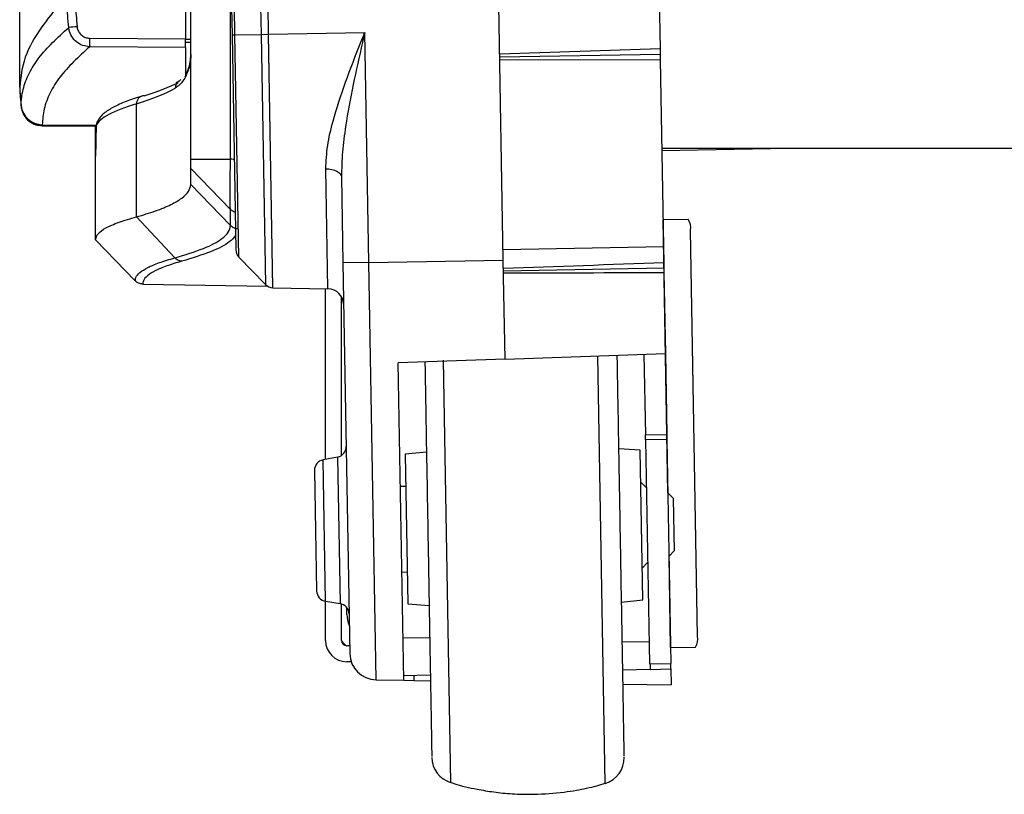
# Model space of a CAD drawing. Header units: millimetres. Extents: x 0 to 420, y 0 to 297.
# Tile 16 of 23: x 297.05 to 301.16, y 193.54 to 196.78. Entities that reach past the tile are written whole.
import ezdxf

# ---------------------------------------------------------------- set-up
doc = ezdxf.new("R2010")
doc.units = ezdxf.units.MM

msp = doc.modelspace()

# ---------------------------------------------------------------- linework, layer by layer
at = {"color": 7, "linetype": 'Continuous', "lineweight": 25}
for p, q in [((297.76262, 196.19469), (297.76262, 198.69897)), ((297.74027, 198.19594), (297.74027, 196.69772)), ((297.0475, 196.77823), (297.0475, 198.11543)), ((297.92851, 196.19469), (297.92851, 197.09658)), ((299.71995, 196.90245), (299.72424, 196.65666)), ((297.93319, 196.82809), (297.93517, 196.71484)), ((297.94717, 196.71505), (297.9452, 196.8283)), ((298.05448, 196.83403), (298.05653, 196.71696)), ((298.08765, 196.7175), (298.08561, 196.83457)), ((299.06913, 195.77355), (299.05051, 196.8406)), ((297.0475, 196.77824), (297.0475, 196.77823)), ((297.0475, 196.49683), (297.0475, 196.77823)), ((297.34007, 196.70093), (297.74027, 196.69772)), ((297.74027, 196.66209), (297.74027, 196.69772)), ((297.74027, 196.69754), (297.76262, 196.69754)), ((297.93517, 196.71484), (297.94717, 196.71505)), ((297.93517, 196.71484), (297.95085, 195.81667)), ((297.94717, 196.71505), (298.05653, 196.71696)), ((297.96338, 195.7864), (297.94717, 196.71505)), ((298.05653, 196.71696), (298.08765, 196.7175)), ((298.05653, 196.71696), (298.07478, 195.67104)), ((298.08765, 196.7175), (298.48987, 196.72452)), ((298.10615, 195.6574), (298.08765, 196.7175)), ((298.50664, 195.76374), (298.48987, 196.72452)), ((297.74027, 196.66209), (297.34007, 196.6653)), ((297.74027, 196.68379), (297.76262, 196.68418)), ((297.74027, 196.66209), (297.74027, 196.54214)), ((299.72424, 196.65666), (299.05411, 196.63427)), ((299.72424, 196.65666), (299.72463, 196.63432)), ((299.05431, 196.62262), (299.72463, 196.63432)), ((299.72463, 196.63432), (299.72502, 196.61198)), ((299.05452, 196.61097), (299.72502, 196.61198)), ((299.72502, 196.61198), (299.73867, 195.82994)), ((297.0475, 196.49683), (297.0475, 196.49682)), ((297.71363, 196.52113), (297.70085, 196.5144)), ((297.7212, 196.52764), (297.7137, 196.52187)), ((297.05363, 196.41785), (297.05362, 196.41847)), ((297.53592, 195.95396), (297.53592, 196.42698)), ((297.14171, 196.33488), (297.36747, 196.33291)), ((297.14173, 196.33943), (297.14173, 196.33881)), ((297.14173, 196.33881), (297.36803, 196.33685)), ((297.14173, 196.33881), (297.14174, 196.33801)), ((297.36483, 196.20839), (297.36483, 196.33576)), ((297.36483, 195.85921), (297.36483, 196.20839)), ((310.90684, 196.24008), (299.73151, 196.24008)), ((299.73165, 196.23213), (300.18677, 196.24008)), ((297.76262, 196.19469), (297.92851, 196.19469)), ((297.92851, 195.98529), (297.76262, 196.15648)), ((297.76262, 196.08886), (297.76262, 196.15648)), ((298.336, 195.65339), (298.32724, 196.15529)), ((298.39255, 196.12091), (298.39882, 195.76185)), ((297.92851, 195.91766), (297.76262, 196.08886)), ((297.92851, 195.91766), (297.92851, 195.98529)), ((297.6954, 195.78271), (297.53592, 195.95396)), ((299.73744, 195.94167), (299.73672, 195.94166)), ((299.84161, 195.94349), (299.73744, 195.94167)), ((299.75736, 194.8003), (299.73744, 195.94167)), ((299.88133, 194.20083), (299.85168, 195.89897)), ((297.36483, 195.85858), (297.36483, 195.85921)), ((297.53074, 195.68678), (297.36483, 195.85858)), ((299.06835, 195.81824), (299.73867, 195.82994)), ((299.73867, 195.82994), (299.73986, 195.76159)), ((297.96338, 195.7864), (298.07478, 195.67104)), ((298.50664, 195.76374), (298.39882, 195.76185)), ((298.39882, 195.76185), (298.42732, 194.12905)), ((298.50664, 195.76374), (299.06913, 195.77355)), ((298.53709, 194.01928), (298.50664, 195.76374)), ((299.07636, 195.35964), (299.06913, 195.77355)), ((299.73986, 195.76159), (299.74023, 195.74057)), ((299.06991, 195.72887), (299.74023, 195.74057)), ((299.74023, 195.74057), (299.74056, 195.72155)), ((299.74056, 195.72155), (299.74647, 195.38304)), ((297.5621, 195.67316), (297.56213, 195.67316)), ((297.56213, 195.67316), (298.08346, 195.66406)), ((298.10615, 195.6574), (298.336, 195.65339)), ((298.32577, 194.94055), (298.32577, 195.65357)), ((298.39281, 194.95734), (298.39281, 195.62002)), ((299.07636, 195.35964), (299.74647, 195.38304)), ((299.65712, 195.37992), (299.66299, 195.04356)), ((299.74647, 195.38304), (299.75237, 195.04512)), ((299.07636, 195.35964), (298.62962, 195.34404)), ((298.65278, 194.01726), (298.62962, 195.34404)), ((298.81816, 195.35547), (298.84897, 193.5901)), ((299.49472, 193.58638), (299.46353, 195.37316)), ((299.66299, 195.04356), (299.75237, 195.04512)), ((299.66336, 195.02259), (299.66299, 195.04356)), ((299.75273, 195.02415), (299.66336, 195.02259)), ((299.66336, 195.02259), (299.67971, 194.08556)), ((299.75237, 195.04512), (299.75273, 195.02415)), ((299.75273, 195.02415), (299.76909, 194.08712)), ((298.74788, 194.97114), (298.65864, 194.96176)), ((299.64177, 194.97893), (299.55226, 194.98518)), ((299.65269, 194.3533), (299.64177, 194.97893)), ((298.37604, 194.95032), (298.31602, 194.93865)), ((298.32634, 194.34728), (298.31602, 194.93865)), ((298.37604, 194.95032), (298.38139, 194.64402)), ((298.65864, 194.96176), (298.66956, 194.33614)), ((298.27986, 194.894), (298.28425, 194.64232)), ((299.66684, 194.82291), (299.64411, 194.84486)), ((298.66098, 194.8277), (298.63864, 194.82731)), ((299.77936, 194.77905), (299.75663, 194.80101)), ((299.77936, 194.77905), (299.78322, 194.55785)), ((298.28425, 194.64232), (298.28865, 194.39064)), ((298.38139, 194.64402), (298.38674, 194.33771)), ((299.76127, 194.53512), (299.78322, 194.55785)), ((299.76864, 194.15417), (299.76198, 194.53585)), ((299.65035, 194.48736), (299.6723, 194.51009)), ((298.64488, 194.46981), (298.66722, 194.4702)), ((299.56345, 194.34392), (299.65269, 194.3533)), ((298.32577, 194.18413), (298.32577, 194.34737)), ((298.32634, 194.34728), (298.38674, 194.33771)), ((298.39281, 194.18413), (298.39281, 194.33631)), ((298.41516, 194.29262), (298.41516, 194.32084)), ((298.66956, 194.33614), (298.75907, 194.32988)), ((298.64966, 194.19601), (298.76144, 194.19406)), ((298.42675, 194.16178), (298.41516, 194.16178)), ((299.56631, 194.18001), (299.6781, 194.17806)), ((299.76792, 194.15415), (299.76864, 194.15417)), ((299.76864, 194.15417), (299.87281, 194.15598)), ((298.43335, 194.09474), (298.41516, 194.09474)), ((299.68324, 194.06252), (299.56842, 194.05951)), ((299.67971, 194.08556), (299.76909, 194.08712)), ((299.68283, 194.08562), (299.68324, 194.06252)), ((299.68324, 194.06252), (299.76948, 194.06478)), ((299.76948, 194.06478), (299.76909, 194.08712)), ((299.76948, 194.06478), (299.77065, 193.99775)), ((298.76416, 194.03845), (298.65246, 194.03553)), ((298.69671, 194.01649), (298.69636, 194.03668)), ((298.53709, 194.01928), (298.65278, 194.01726)), ((298.65278, 194.01726), (298.69671, 194.01649)), ((298.69671, 194.01649), (298.76456, 194.01531)), ((299.56943, 194.00126), (299.77065, 193.99775))]:
    msp.add_line(p, q, dxfattribs=at)
at = {"color": 7, "linetype": 'Continuous', "lineweight": 25, "flags": 128}
msp.add_lwpolyline([(298.32724, 196.15529), (298.33999, 196.15462), (298.35222, 196.15267), (298.36346, 196.14951), (298.37331, 196.14526), (298.3814, 196.14007), (298.38744, 196.13413), (298.3912, 196.12766), (298.39255, 196.12091)], dxfattribs=at)
at = {"color": 7, "linetype": 'Continuous', "lineweight": 25}
for centre, radius, start, end in [((298.56183, 183.66745), 13.14351, 95.564779, 95.718362), ((298.57148, 196.68312), 1.23154, 179.1712, 180.8288), ((298.48983, 196.57126), 1.44424, 182.95451, 186.04838), ((297.73005, 196.49257), 0.03294, 119.0608, 180.94899), ((297.56784, 196.42843), 0.03195, 90.47936, 182.59895), ((297.14238, 196.4287), 0.08927, 186.17949, 269.5857), ((297.14237, 196.42808), 0.08927, 186.17855, 269.58925), ((297.40131, 196.33715), 0.03326, 154.99571, 180.18893), ((299.7908, 195.9086), 0.06165, 351.01324, 34.47703), ((297.99554, 195.81745), 0.04469, 181, 224), ((298.10693, 195.70209), 0.04469, 224, 269), ((298.33483, 195.58636), 0.06704, 1, 89), ((298.36752, 194.99419), 0.04469, 281, 1), ((298.32455, 194.89478), 0.04469, 101, 181), ((298.33334, 194.39142), 0.04469, 181, 261), ((298.37975, 194.29357), 0.04469, 1, 81), ((298.52689, 194.29262), 0.11174, 180, 204.5709), ((299.82081, 194.18908), 0.06165, 327.52297, 10.98676), ((298.41516, 194.18413), 0.08939, 180, 270), ((298.41516, 194.18413), 0.02235, 180, 270), ((298.4822, 194.24946), 0.11174, 216.93206, 231.59183), ((298.53904, 194.131), 0.11174, 181, 269), ((298.88187, 193.69689), 0.11174, 181, 252.8738), ((299.46305, 193.69354), 0.11174, 286.46601, 1)]:
    msp.add_arc(centre, radius, start, end, dxfattribs=at)
for centre, major_axis, ratio, start_param, end_param in [((291.84059, 196.46227), (5.92202, 0.10505), 0.0835378, 6.0041199, 6.1328343), ((291.84001, 196.49567), (5.95554, 0.10504), 0.0830679, 6.0041367, 6.1121954), ((301.83429, 196.40069), (4.46945, 0.07823), 0.0824453, 2.8625661, 3.1021989), ((301.83429, 196.29686), (3.60955, 2.70441), 0.9746097, 2.4807874, 2.4991631), ((331.29724, 195.85394), (85.33433, 2.54343), 0.0106876, 1.9492808, 1.9577472), ((321.62386, 196.7686), (90.19902, 0.46091), 0.0106876, 4.4596079, 4.4672777)]:
    msp.add_ellipse(centre, major_axis=major_axis, ratio=ratio, start_param=start_param, end_param=end_param, dxfattribs=at)
for points, knots in [([(297.24537, 196.87902), (297.24384, 196.87661), (297.23444, 196.86174), (297.19476, 196.82035), (297.12652, 196.7341), (297.06094, 196.6206), (297.05199, 196.5381), (297.0475, 196.49683)], [0, 0, 0, 0, 0.0117013, 0.0722088, 0.3141935, 0.6568871, 1, 1, 1, 1]), ([(297.25223, 196.74556), (297.24958, 196.77827), (297.24599, 196.82271), (297.2455, 196.86727), (297.24537, 196.87903)], [0, 0, 0, 0, 0.7361158, 1, 1, 1, 1]), ([(297.28063, 196.87911), (297.28075, 196.86767), (297.28122, 196.82424), (297.28472, 196.78093), (297.28729, 196.74903)], [0, 0, 0, 0, 0.2634259, 1, 1, 1, 1]), ([(297.05362, 196.41909), (297.05362, 196.41909), (297.05377, 196.44127), (297.05926, 196.48608), (297.08435, 196.55273), (297.13653, 196.63947), (297.20639, 196.70353), (297.25223, 196.74556)], [0, 0, 0, 0, 0.0000007, 0.2037107, 0.4074721, 0.6112331, 1, 1, 1, 1]), ([(297.34007, 196.6653), (297.33005, 196.6664), (297.30999, 196.6686), (297.28343, 196.68426), (297.26351, 196.70706), (297.25448, 196.72908), (297.25268, 196.74223), (297.25223, 196.74556)], [0, 0, 0, 0, 0.23108965, 0.4626691, 0.69303153, 0.92227335, 1, 1, 1, 1]), ([(297.28729, 196.74903), (297.28756, 196.74702), (297.28861, 196.73912), (297.29401, 196.72589), (297.30598, 196.71221), (297.32197, 196.70284), (297.33403, 196.70157), (297.34007, 196.70093)], [0, 0, 0, 0, 0.077747, 0.3068364, 0.5369565, 0.7685092, 1, 1, 1, 1]), ([(298.32724, 196.15529), (298.32876, 196.18724), (298.33185, 196.25209), (298.36074, 196.37311), (298.40828, 196.51777), (298.45671, 196.64143), (298.48439, 196.71082), (298.4897, 196.72409), (298.48987, 196.72452)], [0, 0, 0, 0, 0.177159, 0.35961199, 0.64169026, 0.93150048, 0.9977848, 1, 1, 1, 1]), ([(298.48987, 196.72452), (298.48976, 196.72406), (298.48655, 196.71), (298.46999, 196.6374), (298.4405, 196.50677), (298.41231, 196.35434), (298.39468, 196.22545), (298.39326, 196.15574), (298.39255, 196.12091)], [0, 0, 0, 0, 0.0022869, 0.0690968, 0.3569915, 0.644703, 0.8224597, 1, 1, 1, 1]), ([(297.34007, 196.6653), (297.29423, 196.62331), (297.2244, 196.55935), (297.17254, 196.47279), (297.14667, 196.40621), (297.14338, 196.36169), (297.14173, 196.33943)], [0, 0, 0, 0, 0.3890527, 0.5926729, 0.7963808, 1, 1, 1, 1]), ([(297.76262, 196.63269), (297.76262, 196.63249), (297.7626, 196.61843), (297.75956, 196.58768), (297.74469, 196.54337), (297.72222, 196.50948), (297.70338, 196.49638), (297.69711, 196.49203)], [0, 0, 0, 0, 0.003656, 0.2521473, 0.5510063, 0.8506581, 1, 1, 1, 1]), ([(297.73946, 196.53972), (297.74823, 196.55979), (297.76076, 196.58845), (297.76261, 196.62241), (297.76262, 196.63254), (297.76262, 196.63269)], [0, 0, 0, 0, 0.697293, 0.9956037, 1, 1, 1, 1]), ([(297.0475, 196.49235), (297.04827, 196.47925), (297.04981, 196.45303), (297.05243, 196.42689), (297.05374, 196.4138)], [0, 0, 0, 0, 0.49937363, 1, 1, 1, 1]), ([(297.55826, 196.459), (297.54628, 196.45517), (297.51096, 196.44389), (297.46219, 196.42474), (297.41628, 196.40033), (297.38647, 196.37748), (297.3751, 196.35791), (297.37102, 196.35088)], [0, 0, 0, 0, 0.1236102, 0.3643025, 0.6079992, 0.8591112, 1, 1, 1, 1]), ([(297.0534, 196.41783), (297.05345, 196.41705), (297.0537, 196.41343), (297.05579, 196.39994), (297.06426, 196.37732), (297.08539, 196.35315), (297.11294, 196.3375), (297.13257, 196.33633), (297.14146, 196.3358)], [0, 0, 0, 0, 0.0184744, 0.0858076, 0.3054158, 0.5582233, 0.8000812, 1, 1, 1, 1]), ([(297.05362, 196.41847), (297.0536, 196.41884), (297.05359, 196.41921), (297.05362, 196.41909), (297.05362, 196.41909)], [0, 0, 0, 0, 0.9996347, 1, 1, 1, 1]), ([(297.36805, 196.33704), (297.36782, 196.33596), (297.36734, 196.33371), (297.36702, 196.32524), (297.36686, 196.32085)], [0, 0, 0, 0, 0.4812375, 1, 1, 1, 1]), ([(297.37129, 196.35114), (297.37075, 196.35013), (297.3702, 196.34909), (297.36993, 196.34816), (297.36992, 196.34813)], [0, 0, 0, 0, 0.9619455, 1, 1, 1, 1]), ([(297.36514, 196.23931), (297.36509, 196.23485), (297.36492, 196.221), (297.36487, 196.21348), (297.36483, 196.20839)], [0, 0, 0, 0, 0.3219742, 1, 1, 1, 1]), ([(297.76262, 196.15648), (297.76262, 196.15739), (297.76262, 196.1592), (297.76262, 196.16818), (297.76262, 196.18041), (297.76262, 196.18993), (297.76262, 196.19469)], [0, 0, 0, 0, 0.2500087, 0.5, 0.7499913, 1, 1, 1, 1]), ([(297.9285, 195.98529), (297.9285, 195.98529), (297.92839, 195.98602), (297.92801, 195.99074), (297.92756, 196.01034), (297.92738, 196.05288), (297.92759, 196.10938), (297.92809, 196.16085), (297.92844, 196.18953), (297.9285, 196.19468), (297.9285, 196.19469)], [0, 0, 0, 0, 0.0000086, 0.0855133, 0.3122564, 0.5001874, 0.7235938, 0.9503402, 0.9999914, 1, 1, 1, 1]), ([(297.94425, 196.19458), (297.94301, 196.19459), (297.93701, 196.19463), (297.93227, 196.19466), (297.92851, 196.19469)], [0, 0, 0, 0, 0.2057867, 1, 1, 1, 1]), ([(297.53592, 195.95396), (297.56341, 195.96225), (297.61959, 195.97918), (297.68197, 196.00541), (297.72767, 196.03231), (297.75695, 196.06005), (297.76069, 196.07905), (297.76262, 196.08886)], [0, 0, 0, 0, 0.1936363, 0.3957127, 0.5934258, 0.7902057, 1, 1, 1, 1]), ([(297.94811, 195.97365), (297.94632, 195.97417), (297.93893, 195.97633), (297.933, 195.98143), (297.92851, 195.98529)], [0, 0, 0, 0, 0.2415538, 1, 1, 1, 1]), ([(297.36483, 195.85921), (297.36705, 195.86775), (297.37129, 195.88416), (297.40577, 195.90839), (297.4574, 195.93158), (297.51021, 195.94663), (297.53592, 195.95396)], [0, 0, 0, 0, 0.2602274, 0.5000726, 0.7566382, 1, 1, 1, 1]), ([(297.6954, 195.78271), (297.73836, 195.79578), (297.82428, 195.8219), (297.88983, 195.85814), (297.92334, 195.89012), (297.92678, 195.90847), (297.92851, 195.91766)], [0, 0, 0, 0, 0.3038222, 0.6076396, 0.8035309, 1, 1, 1, 1]), ([(297.94982, 195.87564), (297.94213, 195.86687), (297.92211, 195.84407), (297.85435, 195.80808), (297.76828, 195.78188), (297.72524, 195.76878)], [0, 0, 0, 0, 0.23780815, 0.61890792, 1, 1, 1, 1]), ([(297.53075, 195.68677), (297.53119, 195.6913), (297.53232, 195.703), (297.54776, 195.72165), (297.58054, 195.74251), (297.6282, 195.76297), (297.67297, 195.77612), (297.6954, 195.78271)], [0, 0, 0, 0, 0.135919, 0.3515459, 0.5679645, 0.7835858, 1, 1, 1, 1]), ([(297.72524, 195.76878), (297.70308, 195.76224), (297.65866, 195.74913), (297.61146, 195.72877), (297.57892, 195.70796), (297.56362, 195.68937), (297.56254, 195.67767), (297.56213, 195.67316)], [0, 0, 0, 0, 0.2155665, 0.4319268, 0.647493, 0.8638516, 1, 1, 1, 1]), ([(297.5621, 195.67316), (297.55626, 195.67392), (297.54541, 195.67535), (297.53544, 195.68209), (297.53133, 195.68619), (297.53075, 195.68677)], [0, 0, 0, 0, 0.49983, 0.9295931, 1, 1, 1, 1]), ([(298.7413, 195.34794), (298.7416, 195.33109), (298.74268, 195.26894), (298.7449, 195.14163), (298.74801, 194.96341), (298.7513, 194.77543), (298.75453, 194.59024), (298.75762, 194.41337), (298.76056, 194.2446), (298.76287, 194.11246), (298.76459, 194.01405), (298.7662, 193.92139), (298.76792, 193.82283), (298.76934, 193.7415), (298.77009, 193.69867), (298.77009, 193.69889), (298.77008, 193.69898)], [0, 0, 0, 0, 0.0321151, 0.1184421, 0.2047691, 0.2893022, 0.3704612, 0.4470336, 0.523606, 0.604765, 0.6470909, 0.6894066, 0.7757336, 0.8620607, 0.9465938, 1, 1, 1, 1]), ([(299.5747, 193.69959), (299.5747, 193.69931), (299.57471, 193.69883), (299.57435, 193.71941), (299.57373, 193.75527), (299.5725, 193.82554), (299.57042, 193.94457), (299.56787, 194.09069), (299.56504, 194.2529), (299.56205, 194.42407), (299.55892, 194.6034), (299.55621, 194.75861), (299.55401, 194.88455), (299.5518, 195.01158), (299.54917, 195.16191), (299.54682, 195.29653), (299.54575, 195.35778), (299.54544, 195.37602)], [0, 0, 0, 0, 0.0531605, 0.0952916, 0.1374127, 0.2233424, 0.3092722, 0.3934164, 0.4742019, 0.5504219, 0.6266419, 0.7074275, 0.7495586, 0.7916796, 0.8776094, 0.9635392, 1, 1, 1, 1]), ([(298.84782, 193.59116), (298.8528, 193.58939), (298.88914, 193.57649), (298.94997, 193.56334), (299.03117, 193.54939), (299.11061, 193.54128), (299.16694, 193.54092), (299.19751, 193.54073)], [0, 0, 0, 0, 0.0446593, 0.3259953, 0.5239608, 0.741631, 1, 1, 1, 1]), ([(299.19751, 193.54073), (299.23954, 193.54273), (299.29898, 193.54555), (299.38618, 193.55959), (299.44372, 193.57121), (299.483, 193.58361), (299.49473, 193.58731)], [0, 0, 0, 0, 0.4177436, 0.5906744, 0.8777026, 1, 1, 1, 1])]:
    msp.add_open_spline(points, degree=3, knots=knots, dxfattribs=at)
for points in [[(297.95988, 195.90407), (297.95695, 195.90429), (297.95111, 195.90472), (297.94274, 195.90753), (297.93496, 195.91171), (297.93066, 195.91568), (297.92851, 195.91766)], [(297.72524, 195.76878), (297.72247, 195.76905), (297.71692, 195.7696), (297.70897, 195.77252), (297.70158, 195.77677), (297.69746, 195.78073), (297.6954, 195.78271)]]:
    msp.add_open_spline(points, degree=3, dxfattribs=at)

doc.saveas('drawing.dxf')
